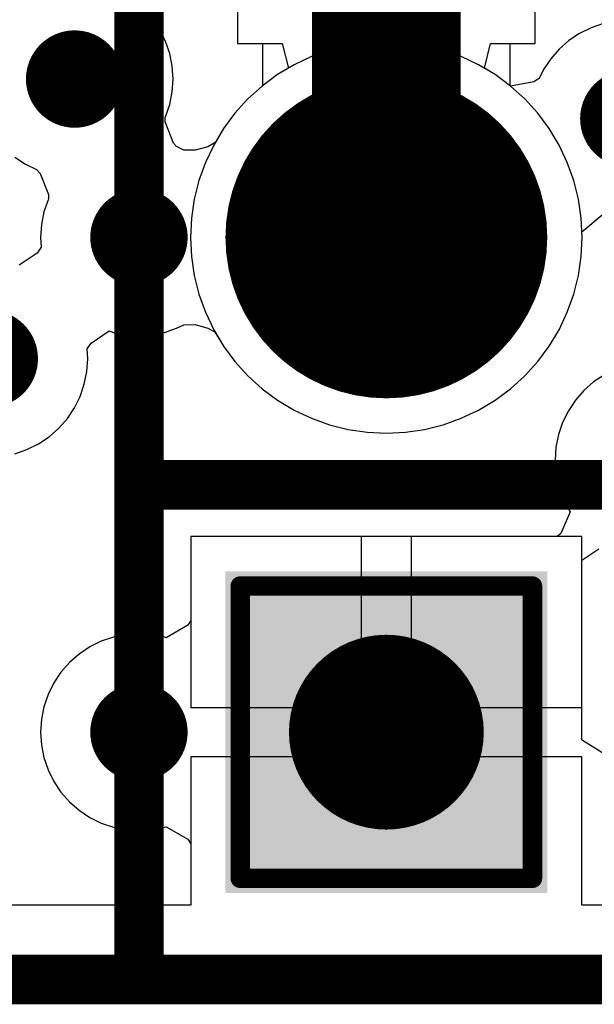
# Model space of a CAD drawing. Header units: millimetres. Extents: x 0 to 154, y -22 to 67.
# Tile 15 of 116: x 26 to 29, y 0 to 5. Entities that reach past the tile are written whole.
import ezdxf

# ---------------------------------------------------------------- set-up
doc = ezdxf.new("R2010")
doc.units = ezdxf.units.MM
for name, color, linetype in [('BottomLayer', 5, 'Continuous'), ('BottomSolder', 6, 'Continuous'), ('KeepOutLayer', 6, 'Continuous'), ('Mechanical1', 6, 'Continuous'), ('Mechanical7', 56, 'Continuous'), ('Mechanical8', 56, 'Continuous'), ('MidLayer1', 16, 'Continuous'), ('MidLayer2', 76, 'Continuous'), ('MultiLayer', 9, 'Continuous'), ('PadHoleLayer', 156, 'Continuous'), ('TopLayer', 1, 'Continuous'), ('TopOverlay', 2, 'Continuous'), ('TopSolder', 216, 'Continuous'), ('ViaHoleLayer', 16, 'Continuous')]:
    doc.layers.add(name, color=color, linetype=linetype)

# ---------------------------------------------------------------- blocks, each defined once
blk = doc.blocks.new('HDR_2_8_NC_236')
at = {"layer": 'BottomLayer', "const_width": 0.75}
blk.add_lwpolyline([(-9.265, 1.27, 1), (-8.515, 1.27, 1)], format="xyb", close=True, dxfattribs=at)
at = {"layer": 'BottomLayer'}
blk.add_solid([(-9.64, -2.02), (-8.14, -2.02), (-9.64, -0.52), (-8.14, -0.52)], dxfattribs=at)
at = {"layer": 'BottomSolder', "const_width": 0.8262}
blk.add_lwpolyline([(-9.3031, 1.27, 1), (-8.4769, 1.27, 1)], format="xyb", close=True, dxfattribs=at)
at = {"layer": 'BottomSolder'}
blk.add_solid([(-9.7162, -2.0962), (-8.0638, -2.0962), (-9.7162, -0.4438), (-8.0638, -0.4438)], dxfattribs=at)
at = {"layer": 'Mechanical7', "const_width": 0.1}
for points in [[(-10.16, -2.54), (-10.16, 2.54)], [(-10.16, 0), (-9.398, 0)], [(-8.382, 0), (-7.62, 0)], [(-9.64, -2.02), (-9.64, -0.52)], [(-9.64, -0.52), (-8.14, -0.52)], [(-8.14, -2.02), (-8.14, -0.52)], [(-9.64, -2.02), (-8.14, -2.02)], [(-10.16, -2.54), (10.16, -2.54)]]:
    blk.add_lwpolyline(points, dxfattribs=at)
at = {"layer": 'Mechanical7'}
for points, const_width in [([(-8.14, 1.27, 1), (-9.64, 1.27, 1)], 0.1), ([(-8.44, 1.27, 1), (-9.34, 1.27, 1)], 0.1), ([(-9.665, 1.27, 1), (-9.615, 1.27, 1)], 0.05), ([(-9.365, 1.27, 1), (-9.315, 1.27, 1)], 0.05), ([(-8.465, 1.27, 1), (-8.415, 1.27, 1)], 0.05), ([(-8.165, 1.27, 1), (-8.115, 1.27, 1)], 0.05), ([(-10.185, 0, 1), (-10.135, 0, 1)], 0.05), ([(-9.423, 0, 1), (-9.373, 0, 1)], 0.05), ([(-8.407, 0, 1), (-8.357, 0, 1)], 0.05), ([(-9.665, -0.52, 1), (-9.615, -0.52, 1)], 0.05), ([(-9.665, -0.52, 1), (-9.615, -0.52, 1)], 0.05), ([(-8.165, -0.52, 1), (-8.115, -0.52, 1)], 0.05), ([(-8.165, -0.52, 1), (-8.115, -0.52, 1)], 0.05), ([(-8.44, -1.27, 1), (-9.34, -1.27, 1)], 0.1), ([(-9.365, -1.27, 1), (-9.315, -1.27, 1)], 0.05), ([(-8.465, -1.27, 1), (-8.415, -1.27, 1)], 0.05), ([(-9.665, -2.02, 1), (-9.615, -2.02, 1)], 0.05), ([(-9.665, -2.02, 1), (-9.615, -2.02, 1)], 0.05), ([(-8.165, -2.02, 1), (-8.115, -2.02, 1)], 0.05), ([(-8.165, -2.02, 1), (-8.115, -2.02, 1)], 0.05), ([(-10.185, -2.54, 1), (-10.135, -2.54, 1)], 0.05), ([(-10.185, -2.54, 1), (-10.135, -2.54, 1)], 0.05)]:
    blk.add_lwpolyline(points, format="xyb", close=True, dxfattribs=dict(at, const_width=const_width))
at = {"layer": 'Mechanical8'}
for points, const_width in [([(-8.14, 1.27, 1), (-9.64, 1.27, 1)], 0.1), ([(-8.44, 1.27, 1), (-9.34, 1.27, 1)], 0.1), ([(-9.665, 1.27, 1), (-9.615, 1.27, 1)], 0.05), ([(-9.365, 1.27, 1), (-9.315, 1.27, 1)], 0.05), ([(-8.465, 1.27, 1), (-8.415, 1.27, 1)], 0.05), ([(-8.165, 1.27, 1), (-8.115, 1.27, 1)], 0.05), ([(-9.665, -0.52, 1), (-9.615, -0.52, 1)], 0.05), ([(-9.665, -0.52, 1), (-9.615, -0.52, 1)], 0.05), ([(-8.165, -0.52, 1), (-8.115, -0.52, 1)], 0.05), ([(-8.165, -0.52, 1), (-8.115, -0.52, 1)], 0.05), ([(-8.44, -1.27, 1), (-9.34, -1.27, 1)], 0.1), ([(-9.365, -1.27, 1), (-9.315, -1.27, 1)], 0.05), ([(-8.465, -1.27, 1), (-8.415, -1.27, 1)], 0.05), ([(-9.665, -2.02, 1), (-9.615, -2.02, 1)], 0.05), ([(-9.665, -2.02, 1), (-9.615, -2.02, 1)], 0.05), ([(-8.165, -2.02, 1), (-8.115, -2.02, 1)], 0.05), ([(-8.165, -2.02, 1), (-8.115, -2.02, 1)], 0.05)]:
    blk.add_lwpolyline(points, format="xyb", close=True, dxfattribs=dict(at, const_width=const_width))
at = {"layer": 'Mechanical8', "const_width": 0.1}
for points in [[(-9.64, -0.52), (-8.14, -0.52)], [(-9.64, -2.02), (-9.64, -0.52)], [(-8.14, -2.02), (-8.14, -0.52)], [(-9.64, -2.02), (-8.14, -2.02)]]:
    blk.add_lwpolyline(points, dxfattribs=at)
at = {"layer": 'MidLayer1', "const_width": 0.75}
blk.add_lwpolyline([(-9.265, 1.27, 1), (-8.515, 1.27, 1)], format="xyb", close=True, dxfattribs=at)
at = {"layer": 'MidLayer1'}
blk.add_solid([(-9.64, -2.02), (-8.14, -2.02), (-9.64, -0.52), (-8.14, -0.52)], dxfattribs=at)
at = {"layer": 'MidLayer2', "const_width": 0.75}
blk.add_lwpolyline([(-9.265, 1.27, 1), (-8.515, 1.27, 1)], format="xyb", close=True, dxfattribs=at)
at = {"layer": 'MidLayer2'}
blk.add_solid([(-9.64, -2.02), (-8.14, -2.02), (-9.64, -0.52), (-8.14, -0.52)], dxfattribs=at)
at = {"layer": 'MultiLayer', "const_width": 0.75}
blk.add_lwpolyline([(-9.265, 1.27, 1), (-8.515, 1.27, 1)], format="xyb", close=True, dxfattribs=at)
at = {"layer": 'MultiLayer'}
blk.add_solid([(-9.64, -2.02), (-8.14, -2.02), (-9.64, -0.52), (-8.14, -0.52)], dxfattribs=at)
at = {"layer": 'PadHoleLayer', "const_width": 0.45}
for points in [[(-9.115, 1.27, 1), (-8.665, 1.27, 1)], [(-9.115, -1.27, 1), (-8.665, -1.27, 1)]]:
    blk.add_lwpolyline(points, format="xyb", close=True, dxfattribs=at)
at = {"layer": 'TopLayer', "const_width": 0.75}
blk.add_lwpolyline([(-9.265, 1.27, 1), (-8.515, 1.27, 1)], format="xyb", close=True, dxfattribs=at)
at = {"layer": 'TopLayer'}
blk.add_solid([(-9.64, -2.02), (-8.14, -2.02), (-9.64, -0.52), (-8.14, -0.52)], dxfattribs=at)
at = {"layer": 'TopOverlay', "const_width": 0.254}
for points in [[(-10.16, -2.54), (-10.16, 2.54)], [(-10.16, 0), (-9.398, 0)], [(-8.382, 0), (-7.62, 0)], [(-10.16, -2.54), (10.16, -2.54)]]:
    blk.add_lwpolyline(points, dxfattribs=at)
at = {"layer": 'TopOverlay', "const_width": 0.127}
for points in [[(-10.2235, 0, 1), (-10.0965, 0, 1)], [(-9.4615, 0, 1), (-9.3345, 0, 1)], [(-8.4455, 0, 1), (-8.3185, 0, 1)], [(-10.2235, -2.54, 1), (-10.0965, -2.54, 1)], [(-10.2235, -2.54, 1), (-10.0965, -2.54, 1)]]:
    blk.add_lwpolyline(points, format="xyb", close=True, dxfattribs=at)
at = {"layer": 'TopSolder', "const_width": 0.8262}
blk.add_lwpolyline([(-9.3031, 1.27, 1), (-8.4769, 1.27, 1)], format="xyb", close=True, dxfattribs=at)
at = {"layer": 'TopSolder'}
blk.add_solid([(-9.7162, -2.0962), (-8.0638, -2.0962), (-9.7162, -0.4438), (-8.0638, -0.4438)], dxfattribs=at)

msp = doc.modelspace()

# ---------------------------------------------------------------- linework, layer by layer
at = {"layer": 'BottomLayer'}
for p, q in [((27.176, 7.504), (27.176, 4.806)), ((28.704, 4.806), (28.704, 7.504)), ((27.176, 4.806), (27.4045, 4.806)), ((27.4045, 4.806), (27.4369, 4.679)), ((28.4431, 4.679), (28.4754, 4.806)), ((28.4754, 4.806), (28.704, 4.806)), ((27.4369, 4.679), (27.3815, 4.6458)), ((28.4984, 4.6458), (28.4431, 4.679)), ((27.3815, 4.6458), (27.3023, 4.587)), ((28.5777, 4.587), (28.4984, 4.6458)), ((27.3023, 4.587), (27.2292, 4.5208)), ((28.6508, 4.5208), (28.5777, 4.587)), ((27.2292, 4.5208), (27.1629, 4.4477)), ((28.717, 4.4477), (28.6508, 4.5208)), ((27.1629, 4.4477), (27.1042, 4.3685)), ((28.7758, 4.3685), (28.717, 4.4477)), ((27.1042, 4.3685), (27.0535, 4.2838)), ((28.8265, 4.2838), (28.7758, 4.3685)), ((27.0535, 4.2838), (27.0113, 4.1947)), ((28.8687, 4.1947), (28.8265, 4.2838)), ((27.0113, 4.1947), (26.9781, 4.1018)), ((28.9019, 4.1018), (28.8687, 4.1947)), ((26.9781, 4.1018), (26.9541, 4.0061)), ((28.9259, 4.0061), (28.9019, 4.1018)), ((26.9541, 4.0061), (26.9396, 3.9085)), ((28.9404, 3.9085), (28.9259, 4.0061)), ((26.9396, 3.9085), (26.9348, 3.81)), ((28.9452, 3.81), (28.9404, 3.9085)), ((26.9348, 3.81), (26.9396, 3.7115)), ((28.9404, 3.7115), (28.9452, 3.81)), ((26.9396, 3.7115), (26.9541, 3.6139)), ((28.9259, 3.6139), (28.9404, 3.7115)), ((26.9541, 3.6139), (26.9781, 3.5182)), ((28.9019, 3.5182), (28.9259, 3.6139)), ((26.9781, 3.5182), (27.0113, 3.4253)), ((28.8687, 3.4253), (28.9019, 3.5182)), ((27.0113, 3.4253), (27.0535, 3.3361)), ((28.8265, 3.3361), (28.8687, 3.4253)), ((27.0535, 3.3361), (27.1042, 3.2515)), ((28.7758, 3.2515), (28.8265, 3.3361)), ((27.1042, 3.2515), (27.1629, 3.1723)), ((28.717, 3.1723), (28.7758, 3.2515)), ((27.1629, 3.1723), (27.2292, 3.0992)), ((28.6508, 3.0992), (28.717, 3.1723)), ((27.2292, 3.0992), (27.3023, 3.033)), ((28.5777, 3.033), (28.6508, 3.0992)), ((27.3023, 3.033), (27.3815, 2.9742)), ((28.4984, 2.9742), (28.5777, 3.033)), ((27.3815, 2.9742), (27.4661, 2.9235)), ((28.4138, 2.9235), (28.4984, 2.9742)), ((27.4661, 2.9235), (27.5553, 2.8813)), ((27.5553, 2.8813), (27.6482, 2.8481)), ((28.2318, 2.8481), (28.3247, 2.8813)), ((28.3247, 2.8813), (28.4138, 2.9235)), ((27.6482, 2.8481), (27.7439, 2.8241)), ((28.1361, 2.8241), (28.2318, 2.8481)), ((27.7439, 2.8241), (27.8415, 2.8096)), ((27.8415, 2.8096), (27.94, 2.8048)), ((27.94, 2.8048), (28.0385, 2.8096)), ((28.0385, 2.8096), (28.1361, 2.8241)), ((27.813, 2.274), (26.936, 2.274)), ((26.936, 2.274), (26.936, 1.397)), ((27.813, 1.397), (27.813, 2.274)), ((28.944, 2.274), (28.067, 2.274)), ((28.067, 2.274), (28.067, 1.397)), ((28.944, 1.397), (28.944, 2.274)), ((26.936, 1.397), (27.813, 1.397)), ((28.067, 1.397), (28.944, 1.397)), ((28.944, 1.143), (26.936, 1.143)), ((26.936, 1.143), (26.936, 0.3822)), ((28.944, 0.3822), (28.944, 1.143)), ((26.936, 0.3822), (16.6356, 0.3822)), ((29.7785, 0.3822), (28.944, 0.3822))]:
    msp.add_line(p, q, dxfattribs=at)
at = {"layer": 'BottomLayer', "const_width": 0.25}
for points in [[(26.2148, 4.6228, 1), (26.4648, 4.6228, 1)], [(29.0596, 4.4196, 1), (29.3096, 4.4196, 1)], [(26.545, 3.81, 1), (26.795, 3.81, 1)], [(25.7767, 3.187, 1), (26.0266, 3.187, 1)], [(26.545, 1.27, 1), (26.795, 1.27, 1)]]:
    msp.add_lwpolyline(points, format="xyb", close=True, dxfattribs=at)
at = {"layer": 'KeepOutLayer', "const_width": 0.254}
msp.add_lwpolyline([(1.016, 0), (97.409, 0)], dxfattribs=at)
at = {"layer": 'Mechanical1', "const_width": 0.254}
msp.add_lwpolyline([(1.016, 0), (82.099, 0)], dxfattribs=at)
at = {"layer": 'MidLayer1'}
for p, q in [((27.8415, 4.8104), (27.7439, 4.7959)), ((27.94, 4.8152), (27.8415, 4.8104)), ((28.0385, 4.8104), (27.94, 4.8152)), ((28.1361, 4.7959), (28.0385, 4.8104)), ((27.6482, 4.7719), (27.5553, 4.7387)), ((27.7439, 4.7959), (27.6482, 4.7719)), ((28.2318, 4.7719), (28.1361, 4.7959)), ((28.3247, 4.7387), (28.2318, 4.7719)), ((27.5553, 4.7387), (27.4661, 4.6965)), ((28.4138, 4.6965), (28.3247, 4.7387)), ((27.4661, 4.6965), (27.3815, 4.6458)), ((28.4984, 4.6458), (28.4138, 4.6965)), ((27.3815, 4.6458), (27.3023, 4.587)), ((28.5777, 4.587), (28.4984, 4.6458)), ((27.3023, 4.587), (27.2292, 4.5208)), ((28.6508, 4.5208), (28.5777, 4.587)), ((27.2292, 4.5208), (27.1629, 4.4477)), ((28.717, 4.4477), (28.6508, 4.5208)), ((27.1629, 4.4477), (27.1042, 4.3685)), ((28.7758, 4.3685), (28.717, 4.4477)), ((27.1042, 4.3685), (27.0535, 4.2838)), ((28.8265, 4.2838), (28.7758, 4.3685)), ((27.0535, 4.2838), (27.0113, 4.1947)), ((28.8687, 4.1947), (28.8265, 4.2838)), ((27.0113, 4.1947), (26.9781, 4.1018)), ((28.9019, 4.1018), (28.8687, 4.1947)), ((26.9781, 4.1018), (26.9541, 4.0061)), ((28.9259, 4.0061), (28.9019, 4.1018)), ((26.9541, 4.0061), (26.9396, 3.9085)), ((28.9404, 3.9085), (28.9259, 4.0061)), ((26.9396, 3.9085), (26.9348, 3.81)), ((28.9452, 3.81), (28.9404, 3.9085)), ((26.9348, 3.81), (26.9396, 3.7115)), ((28.9404, 3.7115), (28.9452, 3.81)), ((26.9396, 3.7115), (26.9541, 3.6139)), ((28.9259, 3.6139), (28.9404, 3.7115)), ((26.9541, 3.6139), (26.9781, 3.5182)), ((28.9019, 3.5182), (28.9259, 3.6139)), ((26.9781, 3.5182), (27.0113, 3.4253)), ((28.8687, 3.4253), (28.9019, 3.5182)), ((27.0113, 3.4253), (27.0535, 3.3361)), ((28.8265, 3.3361), (28.8687, 3.4253)), ((27.0535, 3.3361), (27.1042, 3.2515)), ((28.7758, 3.2515), (28.8265, 3.3361)), ((27.1042, 3.2515), (27.1629, 3.1723)), ((28.717, 3.1723), (28.7758, 3.2515)), ((27.1629, 3.1723), (27.2292, 3.0992)), ((28.6508, 3.0992), (28.717, 3.1723)), ((27.2292, 3.0992), (27.3023, 3.033)), ((28.5777, 3.033), (28.6508, 3.0992)), ((27.3023, 3.033), (27.3815, 2.9742)), ((28.4984, 2.9742), (28.5777, 3.033)), ((27.3815, 2.9742), (27.4661, 2.9235)), ((28.4138, 2.9235), (28.4984, 2.9742)), ((27.4661, 2.9235), (27.5553, 2.8813)), ((27.5553, 2.8813), (27.6482, 2.8481)), ((28.2318, 2.8481), (28.3247, 2.8813)), ((28.3247, 2.8813), (28.4138, 2.9235)), ((27.6482, 2.8481), (27.7439, 2.8241)), ((28.1361, 2.8241), (28.2318, 2.8481)), ((27.7439, 2.8241), (27.8415, 2.8096)), ((27.8415, 2.8096), (27.94, 2.8048)), ((27.94, 2.8048), (28.0385, 2.8096)), ((28.0385, 2.8096), (28.1361, 2.8241)), ((27.813, 2.274), (26.936, 2.274)), ((26.936, 2.274), (26.936, 1.397)), ((27.813, 1.397), (27.813, 2.274)), ((28.944, 2.274), (28.067, 2.274)), ((28.067, 2.274), (28.067, 1.397)), ((28.944, 1.397), (28.944, 2.274)), ((26.936, 1.397), (27.813, 1.397)), ((28.067, 1.397), (28.944, 1.397)), ((28.944, 1.143), (26.936, 1.143)), ((26.936, 1.143), (26.936, 0.3822)), ((28.944, 0.3822), (28.944, 1.143)), ((26.936, 0.3822), (16.6356, 0.3822)), ((29.7785, 0.3822), (28.944, 0.3822))]:
    msp.add_line(p, q, dxfattribs=at)
at = {"layer": 'MidLayer1', "const_width": 0.25}
for points in [[(26.2148, 4.6228, 1), (26.4648, 4.6228, 1)], [(29.0596, 4.4196, 1), (29.3096, 4.4196, 1)], [(26.545, 3.81, 1), (26.795, 3.81, 1)], [(25.7767, 3.187, 1), (26.0266, 3.187, 1)], [(26.545, 1.27, 1), (26.795, 1.27, 1)]]:
    msp.add_lwpolyline(points, format="xyb", close=True, dxfattribs=at)
at = {"layer": 'MidLayer2'}
for p, q in [((26.7772, 4.8753), (26.7405, 4.9303)), ((29.0539, 4.9075), (28.9913, 4.8862)), ((26.8064, 4.8161), (26.7772, 4.8753)), ((28.9321, 4.857), (28.8771, 4.8203)), ((28.9913, 4.8862), (28.9321, 4.857)), ((26.8277, 4.7535), (26.8064, 4.8161)), ((27.8415, 4.8104), (27.7439, 4.7959)), ((27.94, 4.8152), (27.8415, 4.8104)), ((28.0385, 4.8104), (27.94, 4.8152)), ((28.1361, 4.7959), (28.0385, 4.8104)), ((28.8771, 4.8203), (28.8275, 4.7767)), ((26.8406, 4.6887), (26.8277, 4.7535)), ((27.6482, 4.7719), (27.5553, 4.7387)), ((27.7439, 4.7959), (27.6482, 4.7719)), ((28.2318, 4.7719), (28.1361, 4.7959)), ((28.3247, 4.7387), (28.2318, 4.7719)), ((28.8275, 4.7767), (28.7839, 4.7271)), ((27.5553, 4.7387), (27.4661, 4.6965)), ((28.4138, 4.6965), (28.3247, 4.7387)), ((28.7839, 4.7271), (28.7472, 4.6721)), ((26.8449, 4.6228), (26.8406, 4.6887)), ((27.4661, 4.6965), (27.3815, 4.6458)), ((28.4984, 4.6458), (28.4138, 4.6965)), ((28.7472, 4.6721), (28.7242, 4.6256)), ((26.8406, 4.5569), (26.8449, 4.6228)), ((27.3815, 4.6458), (27.3023, 4.587)), ((28.5777, 4.587), (28.4984, 4.6458)), ((28.6972, 4.6091), (28.5777, 4.587)), ((28.7242, 4.6256), (28.6972, 4.6091)), ((26.8277, 4.4921), (26.8406, 4.5569)), ((27.3023, 4.587), (27.2292, 4.5208)), ((27.2292, 4.5208), (27.1629, 4.4477)), ((26.8064, 4.4295), (26.8277, 4.4921)), ((26.8042, 4.4033), (26.805, 4.4265)), ((26.847, 4.2943), (26.8042, 4.4033)), ((26.805, 4.4265), (26.8064, 4.4295)), ((27.1629, 4.4477), (27.1042, 4.3685)), ((27.1042, 4.3685), (27.0649, 4.3029)), ((27.0649, 4.3029), (27.0564, 4.294)), ((26.8628, 4.2772), (26.847, 4.2943)), ((26.8664, 4.2751), (26.8628, 4.2772)), ((26.9008, 4.2581), (26.8664, 4.2751)), ((26.9592, 4.2576), (26.9008, 4.2581)), ((27.0239, 4.2756), (26.9592, 4.2576)), ((27.0564, 4.294), (27.0239, 4.2756)), ((26.0323, 4.2221), (26.0873, 4.1854)), ((26.0873, 4.1854), (26.1434, 4.1577)), ((26.1434, 4.1577), (26.147, 4.1556)), ((26.147, 4.1556), (26.1627, 4.1385)), ((26.1627, 4.1385), (26.2056, 4.0295)), ((26.2034, 4.0033), (26.1821, 3.9407)), ((26.2048, 4.0063), (26.2034, 4.0033)), ((26.2056, 4.0295), (26.2048, 4.0063)), ((26.1821, 3.9407), (26.1692, 3.8759)), ((28.9439, 3.8386), (29.0475, 3.9264)), ((26.1692, 3.8759), (26.1649, 3.81)), ((26.1649, 3.81), (26.1682, 3.7591)), ((28.9404, 3.7115), (28.9452, 3.81)), ((28.9438, 3.8385), (28.9439, 3.8386)), ((28.9452, 3.81), (28.9438, 3.8385)), ((26.1682, 3.7591), (26.1478, 3.7296)), ((26.1478, 3.7296), (26.055, 3.6672)), ((28.9259, 3.6139), (28.9404, 3.7115)), ((28.9019, 3.5182), (28.9259, 3.6139)), ((28.8687, 3.4253), (28.9019, 3.5182)), ((28.8265, 3.3361), (28.8687, 3.4253)), ((26.8007, 3.3221), (26.8633, 3.3434)), ((26.8633, 3.3434), (26.9008, 3.3619)), ((26.9008, 3.3619), (26.9592, 3.3624)), ((26.9592, 3.3624), (27.0239, 3.3444)), ((27.0239, 3.3444), (27.0564, 3.326)), ((28.7758, 3.2515), (28.8265, 3.3361)), ((26.4239, 3.2674), (26.5166, 3.3298)), ((26.5166, 3.3298), (26.5393, 3.3221)), ((26.5393, 3.3221), (26.6041, 3.3092)), ((26.6041, 3.3092), (26.67, 3.3049)), ((26.67, 3.3049), (26.7359, 3.3092)), ((26.7359, 3.3092), (26.8007, 3.3221)), ((27.0564, 3.326), (27.0649, 3.3171)), ((27.0649, 3.3171), (27.1042, 3.2515)), ((26.4034, 3.2379), (26.4239, 3.2674)), ((26.4067, 3.187), (26.4034, 3.2379)), ((27.1042, 3.2515), (27.1629, 3.1723)), ((28.717, 3.1723), (28.7758, 3.2515)), ((26.4024, 3.1211), (26.4067, 3.187)), ((27.1629, 3.1723), (27.2292, 3.0992)), ((28.6508, 3.0992), (28.717, 3.1723)), ((26.3895, 3.0563), (26.4024, 3.1211)), ((27.2292, 3.0992), (27.3023, 3.033)), ((28.5777, 3.033), (28.6508, 3.0992)), ((29.0591, 3.1044), (29.0041, 3.0677)), ((26.3683, 2.9937), (26.3895, 3.0563)), ((27.3023, 3.033), (27.3815, 2.9742)), ((28.4984, 2.9742), (28.5777, 3.033)), ((29.0041, 3.0677), (28.9545, 3.0241)), ((26.3391, 2.9344), (26.3683, 2.9937)), ((28.9545, 3.0241), (28.9109, 2.9745)), ((26.3024, 2.8795), (26.3391, 2.9344)), ((27.3815, 2.9742), (27.4661, 2.9235)), ((28.4138, 2.9235), (28.4984, 2.9742)), ((28.9109, 2.9745), (28.8742, 2.9195)), ((27.4661, 2.9235), (27.5553, 2.8813)), ((27.5553, 2.8813), (27.6482, 2.8481)), ((28.2318, 2.8481), (28.3247, 2.8813)), ((28.3247, 2.8813), (28.4138, 2.9235)), ((28.8742, 2.9195), (28.845, 2.8603)), ((26.2588, 2.8298), (26.3024, 2.8795)), ((27.6482, 2.8481), (27.7439, 2.8241)), ((28.1361, 2.8241), (28.2318, 2.8481)), ((28.845, 2.8603), (28.8237, 2.7977)), ((26.1542, 2.7496), (26.2091, 2.7863)), ((26.2091, 2.7863), (26.2588, 2.8298)), ((27.7439, 2.8241), (27.8415, 2.8096)), ((27.8415, 2.8096), (27.94, 2.8048)), ((27.94, 2.8048), (28.0385, 2.8096)), ((28.0385, 2.8096), (28.1361, 2.8241)), ((28.8237, 2.7977), (28.8108, 2.7329)), ((26.0949, 2.7204), (26.1542, 2.7496)), ((28.8108, 2.7329), (28.8065, 2.667)), ((26.0324, 2.6991), (26.0949, 2.7204)), ((28.8065, 2.667), (28.8108, 2.6011)), ((28.8108, 2.6011), (28.8237, 2.5363)), ((28.8237, 2.5363), (28.845, 2.4737)), ((28.845, 2.4737), (28.8742, 2.4145)), ((28.8832, 2.401), (28.8348, 2.2902)), ((28.8742, 2.4145), (28.8832, 2.401)), ((28.8348, 2.2902), (28.817, 2.274)), ((28.817, 2.274), (26.936, 2.274)), ((26.936, 2.274), (26.936, 1.8424)), ((28.944, 2.1537), (29.0303, 2.2106)), ((28.944, 1.2301), (28.944, 2.1537)), ((26.9206, 1.8199), (26.809, 1.7551)), ((26.936, 1.8424), (26.9206, 1.8199)), ((26.6041, 1.7708), (26.5393, 1.7579)), ((26.67, 1.7751), (26.6041, 1.7708)), ((26.7359, 1.7708), (26.67, 1.7751)), ((26.8007, 1.7579), (26.7359, 1.7708)), ((26.4767, 1.7366), (26.4174, 1.7074)), ((26.5393, 1.7579), (26.4767, 1.7366)), ((26.809, 1.7551), (26.8007, 1.7579)), ((26.3625, 1.6707), (26.3128, 1.6271)), ((26.4174, 1.7074), (26.3625, 1.6707)), ((26.3128, 1.6271), (26.2693, 1.5775)), ((26.2693, 1.5775), (26.2326, 1.5225)), ((26.2326, 1.5225), (26.2034, 1.4633)), ((26.2034, 1.4633), (26.1821, 1.4007)), ((26.1821, 1.4007), (26.1692, 1.3359)), ((26.1692, 1.3359), (26.1649, 1.27)), ((26.1649, 1.27), (26.1692, 1.2041)), ((28.9461, 1.2266), (28.944, 1.2301)), ((29.0675, 1.1524), (28.9461, 1.2266)), ((26.1692, 1.2041), (26.1821, 1.1393)), ((26.1821, 1.1393), (26.2034, 1.0767)), ((26.2034, 1.0767), (26.2326, 1.0174)), ((26.2326, 1.0174), (26.2693, 0.9625)), ((26.2693, 0.9625), (26.3128, 0.9128)), ((26.3128, 0.9128), (26.3625, 0.8693)), ((26.3625, 0.8693), (26.4174, 0.8326)), ((26.4174, 0.8326), (26.4767, 0.8034)), ((26.4767, 0.8034), (26.5393, 0.7821)), ((26.5393, 0.7821), (26.6041, 0.7692)), ((26.6041, 0.7692), (26.67, 0.7649)), ((26.67, 0.7649), (26.7359, 0.7692)), ((26.7359, 0.7692), (26.8007, 0.7821)), ((26.8007, 0.7821), (26.809, 0.7849)), ((26.809, 0.7849), (26.9206, 0.72)), ((26.9206, 0.72), (26.936, 0.6976)), ((26.936, 0.6976), (26.936, 0.3822)), ((26.936, 0.3822), (25.1627, 0.3822))]:
    msp.add_line(p, q, dxfattribs=at)
at = {"layer": 'MidLayer2', "const_width": 0.25}
for points in [[(26.2148, 4.6228, 1), (26.4648, 4.6228, 1)], [(29.0596, 4.4196, 1), (29.3096, 4.4196, 1)], [(26.545, 3.81, 1), (26.795, 3.81, 1)], [(25.7767, 3.187, 1), (26.0266, 3.187, 1)], [(26.545, 1.27, 1), (26.795, 1.27, 1)]]:
    msp.add_lwpolyline(points, format="xyb", close=True, dxfattribs=at)
at = {"layer": 'MultiLayer', "const_width": 0.25}
for points in [[(26.2148, 4.6228, 1), (26.4648, 4.6228, 1)], [(29.0596, 4.4196, 1), (29.3096, 4.4196, 1)], [(26.545, 3.81, 1), (26.795, 3.81, 1)], [(25.7767, 3.187, 1), (26.0266, 3.187, 1)], [(26.545, 1.27, 1), (26.795, 1.27, 1)]]:
    msp.add_lwpolyline(points, format="xyb", close=True, dxfattribs=at)
at = {"layer": 'TopLayer'}
for p, q in [((27.176, 7.504), (27.176, 4.806)), ((28.704, 4.806), (28.704, 7.504)), ((27.176, 4.806), (27.304, 4.806)), ((27.304, 4.806), (27.304, 4.5883)), ((28.576, 4.5883), (28.576, 4.806)), ((28.576, 4.806), (28.704, 4.806)), ((27.3023, 4.587), (27.2292, 4.5208)), ((27.304, 4.5883), (27.3023, 4.587)), ((28.5777, 4.587), (28.576, 4.5883)), ((28.6508, 4.5208), (28.5777, 4.587)), ((27.2292, 4.5208), (27.1629, 4.4477)), ((28.717, 4.4477), (28.6508, 4.5208)), ((27.1629, 4.4477), (27.1042, 4.3685)), ((28.7758, 4.3685), (28.717, 4.4477)), ((27.1042, 4.3685), (27.0535, 4.2838)), ((28.8265, 4.2838), (28.7758, 4.3685)), ((27.0535, 4.2838), (27.0113, 4.1947)), ((28.8687, 4.1947), (28.8265, 4.2838)), ((27.0113, 4.1947), (26.9781, 4.1018)), ((28.9019, 4.1018), (28.8687, 4.1947)), ((26.9781, 4.1018), (26.9541, 4.0061)), ((28.9259, 4.0061), (28.9019, 4.1018)), ((26.9541, 4.0061), (26.9396, 3.9085)), ((28.9404, 3.9085), (28.9259, 4.0061)), ((26.9396, 3.9085), (26.9348, 3.81)), ((28.9452, 3.81), (28.9404, 3.9085)), ((26.9348, 3.81), (26.9396, 3.7115)), ((28.9404, 3.7115), (28.9452, 3.81)), ((26.9396, 3.7115), (26.9541, 3.6139)), ((28.9259, 3.6139), (28.9404, 3.7115)), ((26.9541, 3.6139), (26.9781, 3.5182)), ((28.9019, 3.5182), (28.9259, 3.6139)), ((26.9781, 3.5182), (27.0113, 3.4253)), ((28.8687, 3.4253), (28.9019, 3.5182)), ((27.0113, 3.4253), (27.0535, 3.3361)), ((28.8265, 3.3361), (28.8687, 3.4253)), ((27.0535, 3.3361), (27.1042, 3.2515)), ((28.7758, 3.2515), (28.8265, 3.3361)), ((27.1042, 3.2515), (27.1629, 3.1723)), ((28.717, 3.1723), (28.7758, 3.2515)), ((27.1629, 3.1723), (27.2292, 3.0992)), ((28.6508, 3.0992), (28.717, 3.1723)), ((27.2292, 3.0992), (27.3023, 3.033)), ((28.5777, 3.033), (28.6508, 3.0992)), ((27.3023, 3.033), (27.3815, 2.9742)), ((28.4984, 2.9742), (28.5777, 3.033)), ((27.3815, 2.9742), (27.4661, 2.9235)), ((28.4138, 2.9235), (28.4984, 2.9742)), ((27.4661, 2.9235), (27.5553, 2.8813)), ((27.5553, 2.8813), (27.6482, 2.8481)), ((28.2318, 2.8481), (28.3247, 2.8813)), ((28.3247, 2.8813), (28.4138, 2.9235)), ((27.6482, 2.8481), (27.7439, 2.8241)), ((28.1361, 2.8241), (28.2318, 2.8481)), ((27.7439, 2.8241), (27.8415, 2.8096)), ((27.8415, 2.8096), (27.94, 2.8048)), ((27.94, 2.8048), (28.0385, 2.8096)), ((28.0385, 2.8096), (28.1361, 2.8241)), ((27.813, 2.274), (26.936, 2.274)), ((26.936, 2.274), (26.936, 1.397)), ((27.813, 1.397), (27.813, 2.274)), ((28.944, 2.274), (28.067, 2.274)), ((28.067, 2.274), (28.067, 1.397)), ((28.944, 1.397), (28.944, 2.274)), ((26.936, 1.397), (27.813, 1.397)), ((28.067, 1.397), (28.944, 1.397)), ((28.944, 1.143), (26.936, 1.143)), ((26.936, 1.143), (26.936, 0.3822)), ((28.944, 0.3822), (28.944, 1.143)), ((26.936, 0.3822), (16.6356, 0.3822)), ((29.7785, 0.3822), (28.944, 0.3822))]:
    msp.add_line(p, q, dxfattribs=at)
at = {"layer": 'TopLayer', "const_width": 0.762}
msp.add_lwpolyline([(27.94, 3.81), (27.94, 6.155)], dxfattribs=at)
at = {"layer": 'TopLayer'}
for points, const_width in [([(26.2148, 4.6228, 1), (26.4648, 4.6228, 1)], 0.25), ([(29.0596, 4.4196, 1), (29.3096, 4.4196, 1)], 0.25), ([(27.7495, 3.81, 1), (28.1305, 3.81, 1)], 0.381), ([(26.545, 3.81, 1), (26.795, 3.81, 1)], 0.25), ([(25.7767, 3.187, 1), (26.0266, 3.187, 1)], 0.25), ([(26.545, 1.27, 1), (26.795, 1.27, 1)], 0.25)]:
    msp.add_lwpolyline(points, format="xyb", close=True, dxfattribs=dict(at, const_width=const_width))
at = {"layer": 'TopOverlay', "const_width": 0.254}
msp.add_lwpolyline([(26.67, 2.54), (65.278, 2.54)], dxfattribs=at)
at = {"layer": 'TopOverlay', "const_width": 0.127}
msp.add_lwpolyline([(26.6065, 2.54, 1), (26.7335, 2.54, 1)], format="xyb", close=True, dxfattribs=at)
at = {"layer": 'ViaHoleLayer', "const_width": 0.125}
for points in [[(26.2773, 4.6228, 1), (26.4023, 4.6228, 1)], [(26.6075, 3.81, 1), (26.7325, 3.81, 1)], [(26.6075, 1.27, 1), (26.7325, 1.27, 1)]]:
    msp.add_lwpolyline(points, format="xyb", close=True, dxfattribs=at)

# ---------------------------------------------------------------- block references
at = {"rotation": 360}
msp.add_blockref('HDR_2_8_NC_236', (36.83, 2.54), dxfattribs=at)

doc.saveas('drawing.dxf')
